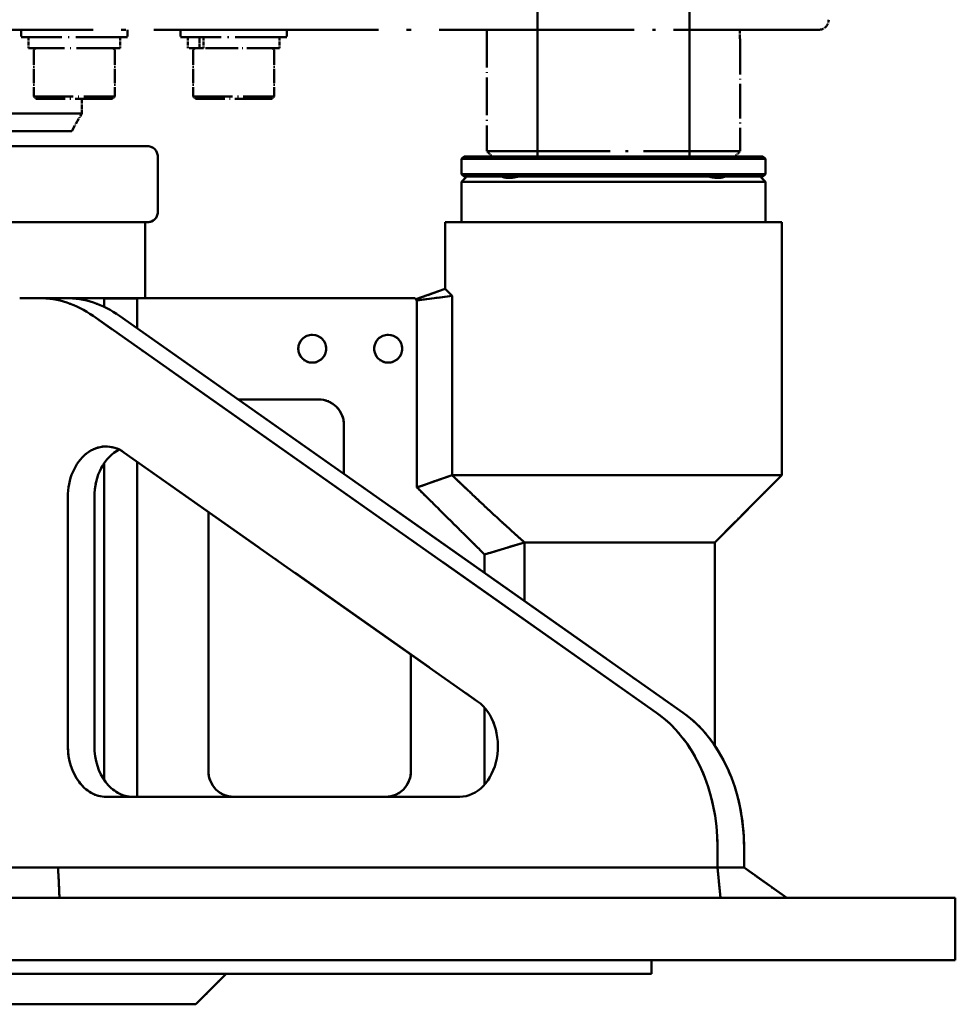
# Model space of a CAD drawing. Header units: millimetres. Extents: x 40 to 4804, y -323 to 2338.
# Tile 4 of 36: x 1225 to 1410, y 742 to 937. Entities that reach past the tile are written whole.
import ezdxf

# ---------------------------------------------------------------- set-up
doc = ezdxf.new("R2010")
doc.units = ezdxf.units.MM
doc.header["$LTSCALE"] = 8
doc.linetypes.add('LONG_DASH_DOTTED', pattern=[0.61, 0.48, -0.06, 0.01, -0.06])
doc.layers.add('Overlay (ISO)', color=7, linetype='LONG_DASH_DOTTED', lineweight=50)
doc.layers.add('Visible (ISO)', color=7, linetype='Continuous', lineweight=50)

msp = doc.modelspace()

# ---------------------------------------------------------------- linework, layer by layer
at = {"layer": 'Overlay (ISO)', "ltscale": 11.543956}
msp.add_line((1195.018, 934.908), (1331.518, 934.908), dxfattribs=at)
at = {"layer": 'Overlay (ISO)', "ltscale": 0.116881}
for p, q in [((1225.132, 934.908), (1225.132, 933.458)), ((1246.132, 934.908), (1246.132, 933.458)), ((1256.618, 934.908), (1256.618, 933.458)), ((1277.618, 934.908), (1277.618, 933.458))]:
    msp.add_line(p, q, dxfattribs=at)
at = {"layer": 'Overlay (ISO)', "ltscale": 1.936133}
msp.add_line((1317.118, 934.908), (1317.118, 910.908), dxfattribs=at)
at = {"layer": 'Overlay (ISO)', "ltscale": 7.456461}
msp.add_line((1382.618, 934.908), (1331.518, 934.908), dxfattribs=at)
at = {"layer": 'Overlay (ISO)', "ltscale": 2.66115}
for p, q in [((1246.132, 933.458), (1225.132, 933.458)), ((1277.618, 933.458), (1256.618, 933.458))]:
    msp.add_line(p, q, dxfattribs=at)
at = {"layer": 'Overlay (ISO)', "ltscale": 0.177388}
for p, q in [((1226.599, 933.458), (1226.599, 931.258)), ((1244.682, 933.458), (1244.682, 931.258)), ((1258.068, 933.458), (1258.068, 931.258)), ((1260.342, 931.258), (1260.342, 933.458)), ((1261.119, 933.458), (1261.119, 931.258)), ((1276.168, 933.458), (1276.168, 931.258))]:
    msp.add_line(p, q, dxfattribs=at)
at = {"layer": 'Overlay (ISO)', "ltscale": 1.770747}
msp.add_line((1367.118, 932.858), (1367.118, 910.908), dxfattribs=at)
at = {"layer": 'Overlay (ISO)', "ltscale": 2.249244}
msp.add_line((1244.682, 931.258), (1226.599, 931.258), dxfattribs=at)
at = {"layer": 'Overlay (ISO)', "ltscale": 0.725987}
for p, q in [((1227.632, 930.758), (1227.632, 921.758)), ((1243.632, 930.758), (1243.632, 921.758)), ((1259.118, 930.758), (1259.118, 921.758)), ((1275.118, 930.758), (1275.118, 921.758))]:
    msp.add_line(p, q, dxfattribs=at)
at = {"layer": 'Overlay (ISO)', "ltscale": 0.528937}
msp.add_line((1260.342, 931.258), (1258.068, 931.258), dxfattribs=at)
at = {"layer": 'Overlay (ISO)', "ltscale": 0.088644}
msp.add_line((1261.119, 931.258), (1260.342, 931.258), dxfattribs=at)
at = {"layer": 'Overlay (ISO)', "ltscale": 1.675809}
msp.add_line((1276.168, 931.258), (1261.119, 931.258), dxfattribs=at)
at = {"layer": 'Overlay (ISO)', "ltscale": 2.027519}
for p, q in [((1227.632, 921.758), (1243.632, 921.758)), ((1259.118, 921.758), (1275.118, 921.758))]:
    msp.add_line(p, q, dxfattribs=at)
at = {"layer": 'Overlay (ISO)', "ltscale": 0.056947}
for p, q in [((1228.132, 921.258), (1227.632, 921.758)), ((1243.132, 921.258), (1243.632, 921.758)), ((1259.618, 921.258), (1259.118, 921.758)), ((1274.618, 921.258), (1275.118, 921.758)), ((1312.618, 909.908), (1312.118, 909.408)), ((1371.618, 909.908), (1372.118, 909.408)), ((1312.618, 905.908), (1312.118, 906.408)), ((1371.618, 905.908), (1372.118, 906.408))]:
    msp.add_line(p, q, dxfattribs=at)
at = {"layer": 'Overlay (ISO)', "ltscale": 1.900793}
for p, q in [((1243.132, 921.258), (1228.132, 921.258)), ((1274.618, 921.258), (1259.618, 921.258))]:
    msp.add_line(p, q, dxfattribs=at)
at = {"layer": 'Overlay (ISO)', "ltscale": 0.232724}
msp.add_line((1237.118, 921.258), (1237.118, 918.372), dxfattribs=at)
at = {"layer": 'Overlay (ISO)', "ltscale": 24.946049}
msp.add_line((1082.118, 918.372), (1237.118, 918.372), dxfattribs=at)
at = {"layer": 'Overlay (ISO)', "ltscale": 0.322606}
msp.add_line((1235.118, 914.908), (1237.118, 918.372), dxfattribs=at)
at = {"layer": 'Overlay (ISO)', "ltscale": 24.302279}
msp.add_line((1235.118, 914.908), (1084.118, 914.908), dxfattribs=at)
at = {"layer": 'Overlay (ISO)', "ltscale": 29.130547}
for p, q in [((1069.118, 911.908), (1250.118, 911.908)), ((1250.118, 896.908), (1069.118, 896.908))]:
    msp.add_line(p, q, dxfattribs=at)
at = {"layer": 'Overlay (ISO)', "ltscale": 6.336209}
msp.add_line((1317.118, 910.908), (1367.118, 910.908), dxfattribs=at)
at = {"layer": 'Overlay (ISO)', "ltscale": 0.113994}
for p, q in [((1318.118, 909.908), (1317.118, 910.908)), ((1366.118, 909.908), (1367.118, 910.908)), ((1313.118, 905.908), (1312.118, 904.908)), ((1371.118, 905.908), (1372.118, 904.908))]:
    msp.add_line(p, q, dxfattribs=at)
at = {"layer": 'Overlay (ISO)', "ltscale": 0.88734}
msp.add_line((1252.118, 898.908), (1252.118, 909.908), dxfattribs=at)
at = {"layer": 'Overlay (ISO)', "ltscale": 7.603471}
for p, q in [((1372.118, 909.408), (1312.118, 909.408)), ((1312.118, 906.408), (1372.118, 906.408)), ((1372.118, 904.908), (1312.118, 904.908))]:
    msp.add_line(p, q, dxfattribs=at)
at = {"layer": 'Overlay (ISO)', "ltscale": 0.241929}
for p, q in [((1312.118, 906.408), (1312.118, 909.408)), ((1372.118, 906.408), (1372.118, 909.408))]:
    msp.add_line(p, q, dxfattribs=at)
at = {"layer": 'Overlay (ISO)', "ltscale": 7.476745}
for p, q in [((1312.618, 909.908), (1371.618, 909.908)), ((1371.618, 905.908), (1312.618, 905.908))]:
    msp.add_line(p, q, dxfattribs=at)
at = {"layer": 'Overlay (ISO)', "ltscale": 0.645311}
for p, q in [((1312.118, 896.908), (1312.118, 904.908)), ((1372.118, 896.908), (1372.118, 904.908)), ((1233.955, 881.908), (1228.706, 881.908)), ((1362.652, 769.408), (1367.901, 769.408))]:
    msp.add_line(p, q, dxfattribs=at)
at = {"layer": 'Overlay (ISO)', "ltscale": 0.401533}
msp.add_line((1363.796, 905.888), (1361.078, 905.888), dxfattribs=at)
at = {"layer": 'Overlay (ISO)', "ltscale": 0.008346}
msp.add_line((1363.796, 905.888), (1363.796, 905.783), dxfattribs=at)
at = {"layer": 'Overlay (ISO)', "ltscale": 1.210046}
msp.add_line((1249.618, 881.908), (1249.618, 896.908), dxfattribs=at)
at = {"layer": 'Overlay (ISO)', "ltscale": 8.427191}
msp.add_line((1375.368, 896.908), (1308.868, 896.908), dxfattribs=at)
at = {"layer": 'Overlay (ISO)', "ltscale": 1.063163}
msp.add_line((1308.868, 883.729), (1308.868, 896.908), dxfattribs=at)
at = {"layer": 'Overlay (ISO)', "ltscale": 4.03372}
msp.add_line((1375.368, 846.908), (1375.368, 896.908), dxfattribs=at)
at = {"layer": 'Overlay (ISO)', "ltscale": 0.493711}
msp.add_line((1303.102, 881.674), (1308.868, 883.729), dxfattribs=at)
at = {"layer": 'Overlay (ISO)', "ltscale": 0.790352}
msp.add_line((1308.868, 883.729), (1310.263, 882.334), dxfattribs=at)
at = {"layer": 'Overlay (ISO)', "ltscale": 0.412083}
msp.add_line((1228.706, 881.908), (1224.851, 881.908), dxfattribs=at)
at = {"layer": 'Overlay (ISO)', "ltscale": 4.025512}
msp.add_line((1249.529, 881.908), (1233.955, 881.908), dxfattribs=at)
at = {"layer": 'Overlay (ISO)', "ltscale": 0.712888}
msp.add_line((1241.512, 881.811), (1248.021, 881.811), dxfattribs=at)
at = {"layer": 'Overlay (ISO)', "ltscale": 0.130883}
msp.add_line((1241.512, 881.811), (1241.512, 880.187), dxfattribs=at)
at = {"layer": 'Overlay (ISO)', "ltscale": 0.007728}
msp.add_line((1242.118, 881.811), (1242.118, 881.908), dxfattribs=at)
at = {"layer": 'Overlay (ISO)', "ltscale": 0.01097}
msp.add_line((1248.021, 881.811), (1248.118, 881.908), dxfattribs=at)
at = {"layer": 'Overlay (ISO)', "ltscale": 0.470708}
msp.add_line((1248.021, 881.811), (1248.021, 875.975), dxfattribs=at)
at = {"layer": 'Overlay (ISO)', "ltscale": 4.303092}
msp.add_line((1302.868, 881.908), (1249.529, 881.908), dxfattribs=at)
at = {"layer": 'Overlay (ISO)', "ltscale": 0.050102}
msp.add_line((1302.868, 881.908), (1303.308, 881.468), dxfattribs=at)
at = {"layer": 'Overlay (ISO)', "ltscale": 0.720149}
msp.add_line((1310.263, 882.334), (1303.308, 881.468), dxfattribs=at)
at = {"layer": 'Overlay (ISO)', "ltscale": 2.980746}
msp.add_line((1303.308, 844.52), (1303.308, 881.468), dxfattribs=at)
at = {"layer": 'Overlay (ISO)', "ltscale": 2.857913}
msp.add_line((1310.263, 846.908), (1310.263, 882.334), dxfattribs=at)
at = {"layer": 'Overlay (ISO)', "ltscale": 13.475378}
for p, q in [((1350.64, 799.98), (1239.336, 878.396)), ((1244.584, 878.396), (1355.889, 799.98))]:
    msp.add_line(p, q, dxfattribs=at)
at = {"layer": 'Overlay (ISO)', "ltscale": 1.28104}
msp.add_line((1267.988, 861.908), (1283.868, 861.908), dxfattribs=at)
at = {"layer": 'Overlay (ISO)', "ltscale": 0.783301}
msp.add_line((1288.868, 856.908), (1288.868, 847.198), dxfattribs=at)
at = {"layer": 'Overlay (ISO)', "ltscale": 8.455677}
msp.add_line((1245.442, 851.443), (1315.285, 802.237), dxfattribs=at)
at = {"layer": 'Overlay (ISO)', "ltscale": 5.043067}
msp.add_line((1241.512, 849.266), (1241.512, 786.755), dxfattribs=at)
at = {"layer": 'Overlay (ISO)', "ltscale": 5.342142}
msp.add_line((1248.021, 849.626), (1248.021, 783.408), dxfattribs=at)
at = {"layer": 'Overlay (ISO)', "ltscale": 0.742195}
msp.add_line((1310.263, 846.908), (1303.308, 844.52), dxfattribs=at)
at = {"layer": 'Overlay (ISO)', "ltscale": 7.647407}
msp.add_line((1375.368, 846.908), (1310.263, 846.908), dxfattribs=at)
at = {"layer": 'Overlay (ISO)', "ltscale": 1.511641}
msp.add_line((1362.118, 833.658), (1375.368, 846.908), dxfattribs=at)
at = {"layer": 'Overlay (ISO)', "ltscale": 3.969647}
for p, q in [((1234.352, 793.408), (1234.352, 842.614)), ((1239.6, 842.614), (1239.6, 793.408))]:
    msp.add_line(p, q, dxfattribs=at)
at = {"layer": 'Overlay (ISO)', "ltscale": 4.137509}
msp.add_line((1262.118, 788.408), (1262.118, 839.694), dxfattribs=at)
at = {"layer": 'Overlay (ISO)', "ltscale": 0.79944}
msp.add_line((1324.535, 833.658), (1316.665, 831.27), dxfattribs=at)
at = {"layer": 'Overlay (ISO)', "ltscale": 4.267555}
msp.add_line((1362.118, 833.658), (1324.535, 833.658), dxfattribs=at)
at = {"layer": 'Overlay (ISO)', "ltscale": 0.934799}
msp.add_line((1324.535, 822.07), (1324.535, 833.658), dxfattribs=at)
at = {"layer": 'Overlay (ISO)', "ltscale": 3.238337}
msp.add_line((1362.118, 793.517), (1362.118, 833.658), dxfattribs=at)
at = {"layer": 'Overlay (ISO)', "ltscale": 0.294827}
msp.add_line((1316.665, 827.614), (1316.665, 831.27), dxfattribs=at)
at = {"layer": 'Overlay (ISO)', "ltscale": 1.863977}
msp.add_line((1302.118, 811.514), (1302.118, 788.408), dxfattribs=at)
at = {"layer": 'Overlay (ISO)', "ltscale": 1.222816}
msp.add_line((1316.665, 785.829), (1316.665, 800.987), dxfattribs=at)
at = {"layer": 'Overlay (ISO)', "ltscale": 7.465908}
msp.add_line((1311.741, 783.408), (1241.899, 783.408), dxfattribs=at)
at = {"layer": 'Overlay (ISO)', "ltscale": 0.329348}
for p, q in [((1362.652, 769.408), (1362.652, 773.492)), ((1367.901, 773.492), (1367.901, 769.408))]:
    msp.add_line(p, q, dxfattribs=at)
at = {"layer": 'Overlay (ISO)', "ltscale": 13.153389}
for p, q in [((1086.832, 769.408), (1232.404, 769.408)), ((1232.404, 769.408), (1086.832, 769.408))]:
    msp.add_line(p, q, dxfattribs=at)
at = {"layer": 'Overlay (ISO)', "ltscale": 0.006357}
msp.add_line((1232.404, 769.408), (1232.465, 769.408), dxfattribs=at)
at = {"layer": 'Overlay (ISO)', "ltscale": 13.923034}
msp.add_line((1232.404, 769.408), (1362.652, 769.408), dxfattribs=at)
at = {"layer": 'Overlay (ISO)', "ltscale": 0.838314}
for p, q in [((1363.244, 763.408), (1362.652, 769.408)), ((1376.365, 763.408), (1367.901, 769.408))]:
    msp.add_line(p, q, dxfattribs=at)
at = {"layer": 'Overlay (ISO)', "ltscale": 23.565575}
for p, q in [((929.618, 763.408), (1389.618, 763.408)), ((929.618, 751.108), (1389.618, 751.108))]:
    msp.add_line(p, q, dxfattribs=at)
at = {"layer": 'Overlay (ISO)', "ltscale": 2.534424}
for p, q in [((1389.618, 763.408), (1409.618, 763.408)), ((1409.618, 751.108), (1389.618, 751.108)), ((1329.618, 748.408), (1349.618, 748.408))]:
    msp.add_line(p, q, dxfattribs=at)
at = {"layer": 'Overlay (ISO)', "ltscale": 0.99222}
msp.add_line((1409.618, 751.108), (1409.618, 763.408), dxfattribs=at)
at = {"layer": 'Overlay (ISO)', "ltscale": 0.217726}
msp.add_line((1349.618, 748.408), (1349.618, 751.108), dxfattribs=at)
at = {"layer": 'Overlay (ISO)', "ltscale": 23.224043}
msp.add_line((1329.618, 748.408), (989.618, 748.408), dxfattribs=at)
at = {"layer": 'Overlay (ISO)', "ltscale": 0.684462}
msp.add_line((1259.618, 742.408), (1265.618, 748.408), dxfattribs=at)
at = {"layer": 'Overlay (ISO)', "ltscale": 21.458965}
msp.add_line((1259.618, 742.408), (1059.618, 742.408), dxfattribs=at)
at = {"layer": 'Overlay (ISO)', "ltscale": 1.393888}
for centre in [(1282.618, 871.908), (1297.618, 871.908)]:
    msp.add_circle(centre, 2.75, dxfattribs=at)
at = {"layer": 'Overlay (ISO)', "ltscale": 0.253352}
for centre, start, end in [((1382.618, 936.908), 270, 0), ((1250.118, 909.908), 0, 90), ((1250.118, 898.908), 270, 0)]:
    msp.add_arc(centre, 2, start, end, dxfattribs=at)
at = {"layer": 'Overlay (ISO)', "ltscale": 0.063263}
for centre, start, end in [((1228.132, 930.758), 90, 180), ((1243.132, 930.758), 0, 90), ((1259.618, 930.758), 90, 180), ((1274.618, 930.758), 0, 90)]:
    msp.add_arc(centre, 0.5, start, end, dxfattribs=at)
at = {"layer": 'Overlay (ISO)', "ltscale": 0.633531}
for centre, start, end in [((1283.868, 856.908), 0, 90), ((1267.118, 788.408), 180, 270), ((1297.118, 788.408), 270, 0)]:
    msp.add_arc(centre, 5, start, end, dxfattribs=at)
at = {"layer": 'Overlay (ISO)', "ltscale": 1.182678}
for centre in [(1228.706, 851.908), (1233.955, 851.908)]:
    msp.add_ellipse(centre, major_axis=(0, 30), ratio=0.7547096, start_param=5.7944931, end_param=6.2831853, dxfattribs=at)
at = {"layer": 'Overlay (ISO)', "ltscale": 1.661421}
msp.add_ellipse((1241.899, 842.614), major_axis=(0, 10), ratio=0.7547096, start_param=5.7944931, end_param=7.8539816, dxfattribs=at)
at = {"layer": 'Overlay (ISO)', "ltscale": 0.980654}
msp.add_ellipse((1247.147, 842.614), major_axis=(0, 10), ratio=0.7547096, start_param=0.3551326, end_param=1.5707963, dxfattribs=at)
at = {"layer": 'Overlay (ISO)', "ltscale": 2.140164}
msp.add_ellipse((1311.741, 793.408), major_axis=(0, -10), ratio=0.7547096, start_param=0, end_param=2.6529005, dxfattribs=at)
at = {"layer": 'Overlay (ISO)', "ltscale": 2.618908}
for centre, major_axis, start_param, end_param in [((1340.011, 773.492), (0, -30), 1.5707963, 2.6529005), ((1345.259, 773.492), (0, 30), 4.712389, 5.7944931)]:
    msp.add_ellipse(centre, major_axis=major_axis, ratio=0.7547096, start_param=start_param, end_param=end_param, dxfattribs=at)
at = {"layer": 'Overlay (ISO)', "ltscale": 1.267162}
for centre in [(1241.899, 793.408), (1247.147, 793.408)]:
    msp.add_ellipse(centre, major_axis=(0, -10), ratio=0.7547096, start_param=4.712389, end_param=6.2831853, dxfattribs=at)
at = {"layer": 'Overlay (ISO)', "ltscale": 0.259761}
msp.add_open_spline([(1367.118, 932.858), (1367.118, 932.858), (1367.114, 932.909), (1367.098, 933.119), (1367.087, 933.276), (1367.065, 933.64), (1367.054, 933.871), (1367.038, 934.376), (1367.034, 934.65), (1367.034, 934.908)], degree=3, knots=[0.92709597, 0.92709597, 0.92709597, 0.92709597, 1.00435391, 1.00435391, 1.08161185, 1.08161185, 1.15886991, 1.15886991, 1.23612797, 1.23612797, 1.23612797, 1.23612797], dxfattribs=at)
at = {"layer": 'Overlay (ISO)', "ltscale": 0.366195}
for points in [[(1323.241, 905.908), (1323.028, 905.856), (1322.822, 905.811), (1322.066, 905.674), (1321.509, 905.633), (1320.671, 905.708), (1320.354, 905.792), (1320.103, 905.908)], [(1364.133, 905.908), (1364.02, 905.856), (1363.898, 905.811), (1363.401, 905.674), (1362.922, 905.633), (1361.941, 905.708), (1361.467, 905.792), (1360.995, 905.908)]]:
    msp.add_open_spline(points, degree=3, knots=[1.87662229, 1.87662229, 1.87662229, 1.87662229, 1.94846124, 1.94846124, 2.15108658, 2.15108658, 2.31038023, 2.31038023, 2.31038023, 2.31038023], dxfattribs=at)
at = {"layer": 'Overlay (ISO)', "ltscale": 1.571108}
msp.add_rational_spline([(1324.535, 833.658), (1319.174, 838.371), (1310.263, 846.908)], [1, 1.037973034, 1], degree=2, dxfattribs=at)
at = {"layer": 'Overlay (ISO)', "ltscale": 1.517746}
msp.add_rational_spline([(1316.665, 831.27), (1311.352, 836.518), (1303.308, 844.52)], [1, 1.02195843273, 1], degree=2, dxfattribs=at)
at = {"layer": 'Overlay (ISO)', "ltscale": 0.820451}
msp.add_open_spline([(1232.7, 763.408), (1232.606, 766.49), (1232.404, 769.408)], degree=2, dxfattribs=at)
at = {"layer": 'Visible (ISO)'}
for p, q in [((1327.118, 909.908), (1327.118, 1184.908)), ((1357.118, 909.908), (1357.118, 1184.908)), ((1069.118, 911.908), (1250.118, 911.908)), ((1252.118, 898.908), (1252.118, 909.908)), ((1312.618, 909.908), (1312.118, 909.408)), ((1372.118, 909.408), (1312.118, 909.408)), ((1312.118, 906.408), (1312.118, 909.408)), ((1312.618, 909.908), (1371.618, 909.908)), ((1371.618, 909.908), (1372.118, 909.408)), ((1372.118, 906.408), (1372.118, 909.408)), ((1312.118, 906.408), (1372.118, 906.408)), ((1312.618, 905.908), (1312.118, 906.408)), ((1371.618, 905.908), (1372.118, 906.408)), ((1313.118, 905.908), (1312.118, 904.908)), ((1372.118, 904.908), (1312.118, 904.908)), ((1312.118, 896.908), (1312.118, 904.908)), ((1371.618, 905.908), (1312.618, 905.908)), ((1371.118, 905.908), (1372.118, 904.908)), ((1372.118, 896.908), (1372.118, 904.908)), ((1250.118, 896.908), (1069.118, 896.908)), ((1249.618, 881.908), (1249.618, 896.908)), ((1375.368, 896.908), (1308.868, 896.908)), ((1308.868, 883.729), (1308.868, 896.908)), ((1375.368, 846.908), (1375.368, 896.908)), ((1303.102, 881.674), (1308.868, 883.729)), ((1308.868, 883.729), (1310.263, 882.334)), ((1228.706, 881.908), (1224.851, 881.908)), ((1233.955, 881.908), (1228.706, 881.908)), ((1249.529, 881.908), (1233.955, 881.908)), ((1241.512, 881.811), (1248.021, 881.811)), ((1241.512, 881.811), (1241.512, 880.187)), ((1242.118, 881.811), (1242.118, 881.908)), ((1248.021, 881.811), (1248.118, 881.908)), ((1248.021, 881.811), (1248.021, 875.975)), ((1302.868, 881.908), (1249.529, 881.908)), ((1302.868, 881.908), (1303.308, 881.468)), ((1310.263, 882.334), (1303.308, 881.468)), ((1303.308, 844.52), (1303.308, 881.468)), ((1310.263, 846.908), (1310.263, 882.334)), ((1350.64, 799.98), (1239.336, 878.396)), ((1244.584, 878.396), (1355.889, 799.98)), ((1267.988, 861.908), (1283.868, 861.908)), ((1288.868, 856.908), (1288.868, 847.198)), ((1245.442, 851.443), (1315.285, 802.237)), ((1241.512, 849.266), (1241.512, 786.755)), ((1248.021, 849.626), (1248.021, 783.408)), ((1310.263, 846.908), (1303.308, 844.52)), ((1375.368, 846.908), (1310.263, 846.908)), ((1362.118, 833.658), (1375.368, 846.908)), ((1234.352, 793.408), (1234.352, 842.614)), ((1239.6, 842.614), (1239.6, 793.408)), ((1262.118, 788.408), (1262.118, 839.694)), ((1324.535, 833.658), (1316.665, 831.27)), ((1362.118, 833.658), (1324.535, 833.658)), ((1324.535, 822.07), (1324.535, 833.658)), ((1362.118, 793.517), (1362.118, 833.658)), ((1316.665, 827.614), (1316.665, 831.27)), ((1302.118, 811.514), (1302.118, 788.408)), ((1316.665, 785.829), (1316.665, 800.987)), ((1311.741, 783.408), (1241.899, 783.408)), ((1362.652, 769.408), (1362.652, 773.492)), ((1367.901, 773.492), (1367.901, 769.408)), ((1086.832, 769.408), (1232.404, 769.408)), ((1232.404, 769.408), (1086.832, 769.408)), ((1232.404, 769.408), (1232.465, 769.408)), ((1232.404, 769.408), (1362.652, 769.408)), ((1363.244, 763.408), (1362.652, 769.408)), ((1362.652, 769.408), (1367.901, 769.408)), ((1376.365, 763.408), (1367.901, 769.408)), ((929.618, 763.408), (1389.618, 763.408)), ((1389.618, 763.408), (1409.618, 763.408)), ((1409.618, 751.108), (1409.618, 763.408)), ((929.618, 751.108), (1389.618, 751.108)), ((1349.618, 748.408), (1349.618, 751.108)), ((1409.618, 751.108), (1389.618, 751.108)), ((1329.618, 748.408), (989.618, 748.408)), ((1259.618, 742.408), (1265.618, 748.408)), ((1329.618, 748.408), (1349.618, 748.408)), ((1259.618, 742.408), (1059.618, 742.408))]:
    msp.add_line(p, q, dxfattribs=at)
for centre in [(1282.618, 871.908), (1297.618, 871.908)]:
    msp.add_circle(centre, 2.75, dxfattribs=at)
for centre, radius, start, end in [((1250.118, 909.908), 2, 0, 90), ((1250.118, 898.908), 2, 270, 0), ((1283.868, 856.908), 5, 0, 90), ((1267.118, 788.408), 5, 180, 270), ((1297.118, 788.408), 5, 270, 0)]:
    msp.add_arc(centre, radius, start, end, dxfattribs=at)
for centre, major_axis, start_param, end_param in [((1228.706, 851.908), (0, 30), 5.7944931, 6.2831853), ((1233.955, 851.908), (0, 30), 5.7944931, 6.2831853), ((1241.899, 842.614), (0, 10), 5.7944931, 7.8539816), ((1247.147, 842.614), (0, 10), 0.3551326, 1.5707963), ((1311.741, 793.408), (0, -10), 0, 2.6529005), ((1340.011, 773.492), (0, -30), 1.5707963, 2.6529005), ((1345.259, 773.492), (0, 30), 4.712389, 5.7944931), ((1241.899, 793.408), (0, -10), 4.712389, 6.2831853), ((1247.147, 793.408), (0, -10), 4.712389, 6.2831853)]:
    msp.add_ellipse(centre, major_axis=major_axis, ratio=0.7547096, start_param=start_param, end_param=end_param, dxfattribs=at)
for points in [[(1323.241, 905.908), (1323.028, 905.856), (1322.822, 905.811), (1322.066, 905.674), (1321.509, 905.633), (1320.671, 905.708), (1320.354, 905.792), (1320.103, 905.908)], [(1364.133, 905.908), (1364.02, 905.856), (1363.898, 905.811), (1363.401, 905.674), (1362.922, 905.633), (1361.941, 905.708), (1361.467, 905.792), (1360.995, 905.908)]]:
    msp.add_open_spline(points, degree=3, knots=[1.87662229, 1.87662229, 1.87662229, 1.87662229, 1.94846124, 1.94846124, 2.15108658, 2.15108658, 2.31038023, 2.31038023, 2.31038023, 2.31038023], dxfattribs=at)
for points, weights in [([(1324.535, 833.658), (1319.174, 838.371), (1310.263, 846.908)], [1, 1.037973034, 1]), ([(1316.665, 831.27), (1311.352, 836.518), (1303.308, 844.52)], [1, 1.02195843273, 1])]:
    msp.add_rational_spline(points, weights, degree=2, dxfattribs=at)
msp.add_open_spline([(1232.7, 763.408), (1232.606, 766.49), (1232.404, 769.408)], degree=2, dxfattribs=at)

doc.saveas('drawing.dxf')
